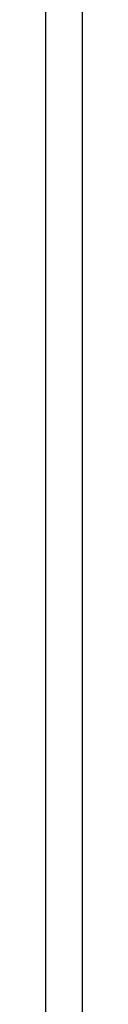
# Model space of a CAD drawing. Header units: millimetres. Extents: x 4480191 to 4481199, y -30324204 to -30323479.
# Tile 243 of 243: x 4480199.9845 to 4480200.0289, y -30323748.7655 to -30323747.5901. Entities that reach past the tile are written whole.
import ezdxf

# ---------------------------------------------------------------- set-up
doc = ezdxf.new("R2010")
doc.units = ezdxf.units.MM
doc.layers.add('EL-Condutos ARC (Teto)', color=150, linetype='Continuous', lineweight=25)

msp = doc.modelspace()

# ---------------------------------------------------------------- linework, layer by layer
at = {"layer": 'EL-Condutos ARC (Teto)'}
for p, q in [((4480199.9845, -30323747.5609), (4480199.9845, -30323747.8422)), ((4480200.0289, -30323747.8422), (4480200.0289, -30323747.5609)), ((4480199.9845, -30323747.8422), (4480199.9845, -30323748.1068)), ((4480200.0289, -30323748.1068), (4480200.0289, -30323747.8422)), ((4480199.9845, -30323748.1068), (4480199.9845, -30323748.3564)), ((4480200.0289, -30323748.3564), (4480200.0289, -30323748.1068)), ((4480199.9845, -30323748.3564), (4480199.9845, -30323748.5926)), ((4480200.0289, -30323748.5926), (4480200.0289, -30323748.3564)), ((4480199.9845, -30323748.5926), (4480199.9845, -30323748.8172)), ((4480200.0289, -30323748.8172), (4480200.0289, -30323748.5926))]:
    msp.add_line(p, q, dxfattribs=at)

doc.saveas('drawing.dxf')
